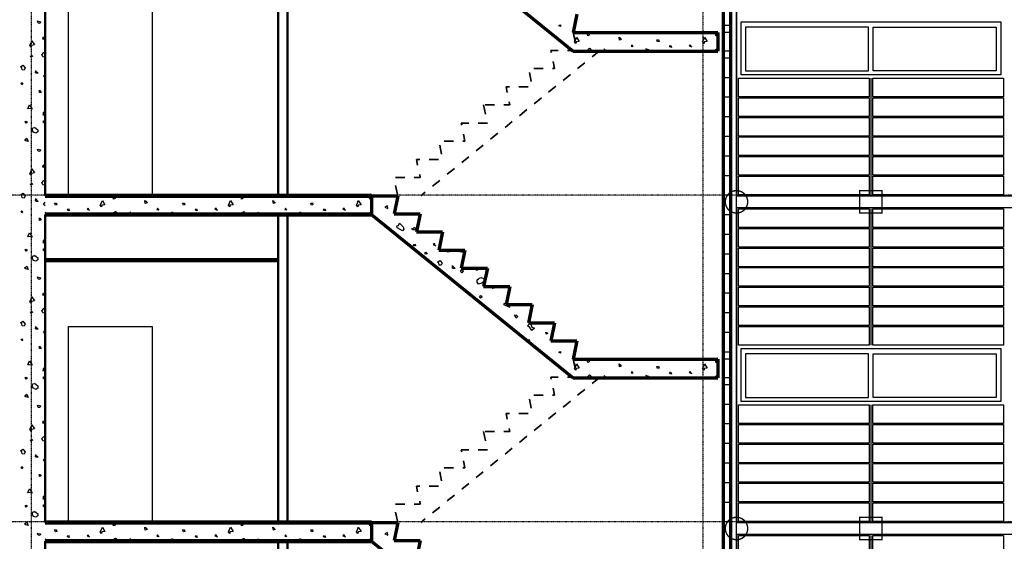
# Model space of a CAD drawing. Extents: x -11408 to 65836, y 12866 to 56869.
# Tile 62 of 68: x 27138 to 37689, y 23844 to 29432. Entities that reach past the tile are written whole.
import ezdxf

# ---------------------------------------------------------------- set-up
doc = ezdxf.new("R2010")
doc.units = 0
doc.linetypes.add('DASHDOT', pattern=[25.4, 12.7, -6.35, 0, -6.35])
for name, color, linetype in [('alu uprof', 3, 'Continuous'), ('alu vprof', 3, 'Continuous'), ('beugels', 3, 'Continuous'), ('keramiek', 1, 'Continuous'), ('kozijn', 2, 'Continuous'), ('stramien', 1, 'DASHDOT'), ('vanarris', 253, 'Continuous')]:
    doc.layers.add(name, color=color, linetype=linetype)

# ---------------------------------------------------------------- blocks, each defined once
blk = doc.blocks.new('*U3')
at = {"layer": 'stramien', "color": 1, "ltscale": 0.5}
blk.add_lwpolyline([(0, 21501), (0, -21501)], dxfattribs=at)
blk = doc.blocks.new('*U2')
at = {"layer": 'stramien', "color": 0, "linetype": 'ByBlock', "lineweight": -2, "transparency": 16777216}
for p in [(7200, 0), (14400, 0)]:
    blk.add_blockref('*U3', p, dxfattribs=at)
blk = doc.blocks.new('*U222')
at = {"layer": 'keramiek'}
blk.add_lwpolyline([(20, -100), (1420, -100), (1420, 100), (20, 100)], close=True, dxfattribs=at)
blk = doc.blocks.new('*U223')
at = {"layer": 'keramiek', "color": 0, "linetype": 'ByBlock', "lineweight": -2, "transparency": 16777216}
for p in [(0, 1050), (0, 840), (0, 630), (0, 420), (0, 210), (0, 0)]:
    blk.add_blockref('*U222', p, dxfattribs=at)
blk = doc.blocks.new('*U230')
at = {"layer": 'keramiek'}
blk.add_lwpolyline([(20, -100), (1420, -100), (1420, 100), (20, 100)], close=True, dxfattribs=at)
blk = doc.blocks.new('*U231')
at = {"layer": 'keramiek', "color": 0, "linetype": 'ByBlock', "lineweight": -2, "transparency": 16777216}
for p in [(0, 1050), (0, 840), (0, 630), (0, 420), (0, 210), (0, 0)]:
    blk.add_blockref('*U230', p, dxfattribs=at)
blk = doc.blocks.new('*U234')
at = {"layer": 'keramiek'}
blk.add_lwpolyline([(20, -100), (1420, -100), (1420, 100), (20, 100)], close=True, dxfattribs=at)
blk = doc.blocks.new('*U235')
at = {"layer": 'keramiek', "color": 0, "linetype": 'ByBlock', "lineweight": -2, "transparency": 16777216}
for p in [(0, 1050), (0, 840), (0, 630), (0, 420), (0, 210), (0, 0)]:
    blk.add_blockref('*U234', p, dxfattribs=at)
blk = doc.blocks.new('*U236')
at = {"layer": 'keramiek'}
blk.add_lwpolyline([(20, -100), (1420, -100), (1420, 100), (20, 100)], close=True, dxfattribs=at)
blk = doc.blocks.new('*U237')
at = {"layer": 'keramiek', "color": 0, "linetype": 'ByBlock', "lineweight": -2, "transparency": 16777216}
for p in [(0, 1260), (1440, 1260), (0, 1050), (1440, 1050), (0, 840), (1440, 840), (0, 630), (1440, 630), (0, 420), (1440, 420), (0, 210), (1440, 210), (0, 0), (1440, 0)]:
    blk.add_blockref('*U236', p, dxfattribs=at)
blk = doc.blocks.new('*U214')
at = {"layer": 'keramiek'}
blk.add_lwpolyline([(20, -100), (1420, -100), (1420, 100), (20, 100)], close=True, dxfattribs=at)
blk = doc.blocks.new('*U215')
at = {"layer": 'keramiek', "color": 0, "linetype": 'ByBlock', "lineweight": -2, "transparency": 16777216}
for p in [(0, 1050), (0, 840), (0, 630), (0, 420), (0, 210), (0, 0)]:
    blk.add_blockref('*U214', p, dxfattribs=at)
blk = doc.blocks.new('*U218')
at = {"layer": 'keramiek'}
blk.add_lwpolyline([(20, -100), (1420, -100), (1420, 100), (20, 100)], close=True, dxfattribs=at)
blk = doc.blocks.new('*U219')
at = {"layer": 'keramiek', "color": 0, "linetype": 'ByBlock', "lineweight": -2, "transparency": 16777216}
for p in [(0, 1260), (1440, 1260), (0, 1050), (1440, 1050), (0, 840), (1440, 840), (0, 630), (1440, 630), (0, 420), (1440, 420), (0, 210), (1440, 210), (0, 0), (1440, 0)]:
    blk.add_blockref('*U218', p, dxfattribs=at)
blk = doc.blocks.new('*U196')
at = {"layer": 'alu vprof'}
for points in [[(-370, -5988), (-370, -7242)], [(-370, -7388), (-370, -8848)], [(-370, -9488), (-370, -10742)], [(-370, -10888), (-370, -12348)]]:
    blk.add_lwpolyline(points, dxfattribs=at)
at = {"layer": 'kozijn'}
for points in [[(-1761, -5384), (1021, -5384), (1021, -5951), (-1761, -5951)], [(-394, -5443), (-1712, -5443), (-1712, -5909), (-394, -5909)], [(-346, -5443), (972, -5443), (972, -5909), (-346, -5909)], [(-1761, -8884), (1021, -8884), (1021, -9451), (-1761, -9451)], [(-394, -8943), (-1712, -8943), (-1712, -9409), (-394, -9409)], [(-346, -8943), (972, -8943), (972, -9409), (-346, -9409)]]:
    blk.add_lwpolyline(points, close=True, dxfattribs=at)
at = {"layer": 'keramiek', "xscale": -1}
for name, p in [('*U231', (-370, -7138)), ('*U223', (1070, -7138)), ('*U237', (1070, -8748)), ('*U215', (-370, -10638)), ('*U235', (1070, -10638)), ('*U219', (1070, -12248))]:
    blk.add_blockref(name, p, dxfattribs=at)
blk = doc.blocks.new('*U197')
at = {"layer": 'vanarris', "color": 0, "linetype": 'ByBlock', "lineweight": -2, "transparency": 16777216}
blk.add_blockref('*U196', (0, 0), dxfattribs=at)
blk = doc.blocks.new('*U254')
at = {"layer": 'alu uprof'}
blk.add_lwpolyline([(-3780, -65), (-7020, -65), (-7020, 65), (-3780, 65)], close=True, dxfattribs=at)
blk = doc.blocks.new('*U255')
at = {"layer": 'alu uprof', "color": 0, "linetype": 'ByBlock', "lineweight": -2, "transparency": 16777216}
for p in [(0, 3500), (0, 0)]:
    blk.add_blockref('*U254', p, dxfattribs=at)

msp = doc.modelspace()

# ---------------------------------------------------------------- linework, layer by layer
at = {"layer": 'beugels', "color": 10, "const_width": 15}
for points in [[(34699, 27482, -0.412064), (34819, 27601, -0.412362), (34939, 27482, -0.416068), (34819, 27361, -0.416366)], [(34699, 23982, -0.412064), (34819, 24101, -0.412362), (34939, 23982, -0.416068), (34819, 23861, -0.416366)]]:
    msp.add_lwpolyline(points, format="xyb", close=True, dxfattribs=at)
at = {"layer": 'beugels', "color": 10, "const_width": 10}
for points in [[(34819, 27416), (34819, 27546)], [(34819, 23916), (34819, 24046)]]:
    msp.add_lwpolyline(points, dxfattribs=at)
at = {"layer": 'beugels', "color": 93, "const_width": 15}
for points in [[(36139, 27361), (36379, 27361), (36379, 27601), (36139, 27601)], [(36139, 23861), (36379, 23861), (36379, 24101), (36139, 24101)]]:
    msp.add_lwpolyline(points, close=True, dxfattribs=at)
at = {"layer": 'stramien', "color": 1, "ltscale": 0.5}
for points in [[(63696, 27551), (-11408, 27551)], [(63696, 24051), (-11408, 24051)]]:
    msp.add_lwpolyline(points, dxfattribs=at)
at = {"layer": 'vanarris', "lineweight": 70}
for p, q in [((34679, 18796), (34679, 39796)), ((34759, 18796), (34759, 39796)), ((30909, 30846), (33069, 29096)), ((33109, 29491), (33069, 29296)), ((33069, 29296), (34619, 29296)), ((34619, 29296), (34619, 29096)), ((33069, 29096), (34619, 29096)), ((30909, 27546), (31189, 27546)), ((30909, 27546), (30909, 27346)), ((31189, 27546), (31149, 27354)), ((30909, 27346), (33069, 25596)), ((31149, 27354), (31429, 27354)), ((31429, 27354), (31389, 27159)), ((31389, 27159), (31669, 27159)), ((31669, 27159), (31629, 26964)), ((31629, 26964), (31909, 26964)), ((31909, 26964), (31869, 26769)), ((31869, 26769), (32149, 26769)), ((32149, 26769), (32109, 26574)), ((32109, 26574), (32389, 26574)), ((32389, 26574), (32349, 26381)), ((32349, 26381), (32629, 26381)), ((32629, 26381), (32589, 26186)), ((32589, 26186), (32869, 26186)), ((32869, 26186), (32829, 25991)), ((32829, 25991), (33109, 25991)), ((33109, 25991), (33069, 25796)), ((33069, 25796), (34619, 25796)), ((34619, 25796), (34619, 25596)), ((33069, 25596), (34619, 25596)), ((30909, 24046), (31189, 24046)), ((30909, 24046), (30909, 23846)), ((31189, 24046), (31149, 23854)), ((30909, 23846), (33069, 22096)), ((31149, 23854), (31429, 23854)), ((31429, 23854), (31389, 23659))]:
    msp.add_line(p, q, dxfattribs=at)
at = {"layer": 'vanarris', "lineweight": 35}
for p, q in [((34819, 30916), (34819, 27546)), ((33069, 29296), (33089, 29199)), ((32909, 29104), (32829, 29104)), ((32829, 29104), (32834, 29081)), ((33109, 29104), (33009, 29104)), ((33349, 29096), (33271, 29034)), ((32854, 28984), (32869, 28909)), ((33194, 28971), (33116, 28909)), ((32599, 28866), (32619, 28769)), ((32746, 28909), (32646, 28909)), ((32869, 28909), (32846, 28909)), ((33039, 28846), (32961, 28781)), ((32386, 28714), (32349, 28714)), ((32349, 28714), (32361, 28651)), ((32586, 28714), (32486, 28714)), ((32884, 28719), (32806, 28656)), ((32109, 28519), (32129, 28421)), ((32224, 28519), (32124, 28519)), ((32389, 28519), (32324, 28519)), ((32384, 28554), (32389, 28519)), ((32729, 28594), (32651, 28531)), ((32571, 28469), (32494, 28404)), ((31949, 28324), (31869, 28324)), ((31869, 28324), (31874, 28304)), ((32149, 28324), (32049, 28324)), ((32416, 28341), (32339, 28279)), ((31894, 28206), (31909, 28131)), ((32261, 28216), (32184, 28154)), ((31639, 28089), (31659, 27991)), ((31786, 28131), (31686, 28131)), ((31909, 28131), (31886, 28131)), ((32106, 28089), (32029, 28026)), ((31951, 27964), (31874, 27901)), ((31426, 27936), (31389, 27936)), ((31389, 27936), (31401, 27874)), ((31626, 27936), (31526, 27936)), ((31424, 27774), (31429, 27741)), ((31796, 27839), (31719, 27776)), ((31264, 27741), (31164, 27741)), ((31166, 27656), (31186, 27559)), ((31429, 27741), (31364, 27741)), ((31641, 27711), (31561, 27649)), ((31484, 27586), (31436, 27546)), ((34819, 27416), (34819, 24046)), ((33069, 25796), (33089, 25699)), ((32909, 25604), (32829, 25604)), ((32829, 25604), (32834, 25581)), ((33109, 25604), (33009, 25604)), ((33349, 25596), (33271, 25534)), ((32854, 25484), (32869, 25409)), ((33194, 25471), (33116, 25409)), ((32599, 25366), (32619, 25269)), ((32746, 25409), (32646, 25409)), ((32869, 25409), (32846, 25409)), ((33039, 25346), (32961, 25281)), ((32884, 25219), (32806, 25156)), ((32386, 25214), (32349, 25214)), ((32349, 25214), (32361, 25151)), ((32586, 25214), (32486, 25214)), ((32109, 25019), (32129, 24921)), ((32224, 25019), (32124, 25019)), ((32389, 25019), (32324, 25019)), ((32384, 25054), (32389, 25019)), ((32729, 25094), (32651, 25031)), ((32571, 24969), (32494, 24904)), ((31949, 24824), (31869, 24824)), ((31869, 24824), (31874, 24804)), ((32149, 24824), (32049, 24824)), ((32416, 24841), (32339, 24779)), ((31894, 24706), (31909, 24631)), ((32261, 24716), (32184, 24654)), ((31639, 24589), (31659, 24491)), ((31786, 24631), (31686, 24631)), ((31909, 24631), (31886, 24631)), ((32106, 24589), (32029, 24526)), ((31426, 24436), (31389, 24436)), ((31389, 24436), (31401, 24374)), ((31626, 24436), (31526, 24436)), ((31951, 24464), (31874, 24401)), ((31424, 24274), (31429, 24241)), ((31796, 24339), (31719, 24276)), ((31264, 24241), (31164, 24241)), ((31429, 24241), (31364, 24241)), ((31641, 24211), (31561, 24149)), ((31166, 24156), (31186, 24059)), ((31484, 24086), (31436, 24046)), ((34819, 23916), (34819, 19916))]:
    msp.add_line(p, q, dxfattribs=at)
at = {"layer": 'vanarris', "lineweight": 50}
for p, q in [((27409, 27546), (27409, 30846)), ((29909, 30846), (29909, 27546)), ((30009, 30846), (30009, 27546)), ((27409, 27346), (27409, 24046)), ((29909, 27346), (29909, 24046)), ((30009, 27346), (30009, 24046)), ((29909, 26866), (27409, 26866)), ((29909, 26846), (27409, 26846)), ((27409, 23846), (27409, 20546)), ((29909, 23846), (29909, 20546)), ((30009, 23846), (30009, 20546))]:
    msp.add_line(p, q, dxfattribs=at)
at = {"layer": 'vanarris', "lineweight": 25}
for p, q in [((27659, 27546), (27659, 29646)), ((28559, 29646), (28559, 27546)), ((27336, 29394), (27329, 29419)), ((27334, 29416), (27359, 29409)), ((27354, 29391), (27336, 29394)), ((27359, 29409), (27354, 29391)), ((32916, 29369), (32934, 29379)), ((32934, 29359), (32916, 29369)), ((32934, 29379), (32934, 29359)), ((34759, 29371), (34679, 29371)), ((27386, 29236), (27396, 29249)), ((27389, 29221), (27386, 29236)), ((27401, 29229), (27389, 29221)), ((27399, 29246), (27401, 29229)), ((33096, 29221), (33106, 29244)), ((33106, 29244), (33134, 29199)), ((33224, 29274), (33234, 29286)), ((33226, 29259), (33224, 29274)), ((33239, 29266), (33226, 29259)), ((33236, 29284), (33239, 29266)), ((33334, 29286), (33324, 29296)), ((33331, 29296), (33334, 29286)), ((33564, 29214), (33561, 29244)), ((33561, 29244), (33571, 29239)), ((33569, 29239), (33584, 29221)), ((34469, 29221), (34476, 29244)), ((34476, 29244), (34506, 29199)), ((34596, 29274), (34606, 29286)), ((34596, 29259), (34596, 29274)), ((34611, 29266), (34596, 29259)), ((34609, 29284), (34611, 29266)), ((34759, 29296), (34679, 29296)), ((27246, 29159), (27259, 29184)), ((27261, 29139), (27246, 29159)), ((27259, 29184), (27266, 29206)), ((27264, 29156), (27261, 29139)), ((27296, 29164), (27264, 29156)), ((27266, 29206), (27296, 29164)), ((33084, 29196), (33096, 29221)), ((33099, 29176), (33084, 29196)), ((33101, 29194), (33099, 29176)), ((33134, 29199), (33101, 29194)), ((33249, 29124), (33229, 29114)), ((33256, 29121), (33249, 29124)), ((33584, 29221), (33564, 29214)), ((33696, 29164), (33689, 29149)), ((33689, 29149), (33704, 29146)), ((33711, 29141), (33696, 29164)), ((33974, 29196), (33966, 29216)), ((33966, 29216), (33984, 29216)), ((33989, 29199), (33974, 29196)), ((33984, 29219), (33989, 29199)), ((34104, 29141), (34109, 29161)), ((34124, 29136), (34104, 29141)), ((34116, 29156), (34124, 29136)), ((34324, 29164), (34311, 29151)), ((34311, 29151), (34339, 29141)), ((34336, 29141), (34324, 29164)), ((34456, 29196), (34469, 29221)), ((34471, 29176), (34456, 29196)), ((34474, 29194), (34471, 29176)), ((34506, 29199), (34474, 29194)), ((34619, 29124), (34599, 29114)), ((27249, 29039), (27266, 29051)), ((27276, 29039), (27249, 29039)), ((27266, 29051), (27276, 29039)), ((27384, 29036), (27374, 29059)), ((27389, 29076), (27376, 29059)), ((27409, 29031), (27384, 29036)), ((27409, 29086), (27389, 29076)), ((33229, 29114), (33214, 29096)), ((33269, 29096), (33256, 29121)), ((33426, 29096), (33401, 29121)), ((33401, 29121), (33401, 29096)), ((33876, 29111), (33849, 29119)), ((33849, 29119), (33861, 29096)), ((33896, 29096), (33876, 29111)), ((34599, 29114), (34586, 29096)), ((34759, 29096), (34679, 29096)), ((34759, 29021), (34679, 29021)), ((27146, 28929), (27171, 28946)), ((27161, 28916), (27146, 28929)), ((27164, 28896), (27161, 28916)), ((27171, 28946), (27196, 28916)), ((27196, 28916), (27186, 28891)), ((27186, 28891), (27164, 28896)), ((27306, 28864), (27309, 28889)), ((27306, 28886), (27336, 28859)), ((27319, 28859), (27306, 28864)), ((27336, 28859), (27319, 28859)), ((27394, 28826), (27409, 28846)), ((27409, 28811), (27394, 28826)), ((34759, 28811), (34679, 28811)), ((27154, 28751), (27159, 28756)), ((27161, 28736), (27154, 28751)), ((27156, 28759), (27171, 28741)), ((27171, 28741), (27161, 28736)), ((27349, 28654), (27349, 28679)), ((27366, 28654), (27349, 28654)), ((27354, 28676), (27366, 28654)), ((34759, 28601), (34679, 28601)), ((27224, 28479), (27231, 28496)), ((27231, 28496), (27241, 28521)), ((27241, 28521), (27271, 28474)), ((27239, 28481), (27224, 28479)), ((27271, 28474), (27239, 28481)), ((27386, 28411), (27404, 28424)), ((27406, 28446), (27389, 28436)), ((27389, 28436), (27389, 28411)), ((27404, 28424), (27406, 28446)), ((34759, 28391), (34679, 28391)), ((27196, 28341), (27206, 28344)), ((27206, 28324), (27196, 28341)), ((27206, 28346), (27219, 28331)), ((27219, 28331), (27206, 28324)), ((27296, 28281), (27331, 28251)), ((27409, 28356), (27384, 28341)), ((27384, 28341), (27409, 28321)), ((27271, 28249), (27279, 28274)), ((27284, 28226), (27271, 28249)), ((27279, 28274), (27296, 28276)), ((27311, 28216), (27284, 28226)), ((27331, 28231), (27311, 28216)), ((27331, 28251), (27331, 28231)), ((34759, 28181), (34679, 28181)), ((27204, 28134), (27189, 28146)), ((27189, 28146), (27201, 28146)), ((27201, 28146), (27214, 28164)), ((27229, 28129), (27204, 28134)), ((27214, 28164), (27229, 28129)), ((27336, 28024), (27329, 28046)), ((27334, 28044), (27359, 28039)), ((27354, 28021), (27336, 28024)), ((27359, 28039), (27354, 28021)), ((34759, 27971), (34679, 27971)), ((27386, 27866), (27396, 27876)), ((27389, 27849), (27386, 27866)), ((27401, 27856), (27389, 27849)), ((27399, 27874), (27401, 27856)), ((27246, 27786), (27259, 27814)), ((27261, 27766), (27246, 27786)), ((27259, 27814), (27266, 27834)), ((27264, 27784), (27261, 27766)), ((27296, 27791), (27264, 27784)), ((27266, 27834), (27296, 27791)), ((34759, 27761), (34679, 27761)), ((27249, 27666), (27266, 27679)), ((27276, 27666), (27249, 27666)), ((27266, 27679), (27276, 27666)), ((27384, 27664), (27374, 27689)), ((27389, 27706), (27376, 27689)), ((27409, 27659), (27384, 27664)), ((27409, 27714), (27389, 27706)), ((27146, 27556), (27171, 27574)), ((27161, 27546), (27146, 27556)), ((27164, 27524), (27161, 27546)), ((27171, 27574), (27196, 27544)), ((27196, 27544), (27186, 27519)), ((28251, 27536), (28244, 27546)), ((28251, 27546), (28251, 27536)), ((29624, 27536), (29616, 27546)), ((29621, 27546), (29624, 27536)), ((34759, 27551), (34679, 27551)), ((27186, 27519), (27164, 27524)), ((27306, 27516), (27336, 27486)), ((27306, 27491), (27309, 27516)), ((27319, 27486), (27306, 27491)), ((27336, 27486), (27319, 27486)), ((27394, 27454), (27409, 27476)), ((27409, 27439), (27394, 27454)), ((27521, 27446), (27511, 27466)), ((27511, 27466), (27529, 27466)), ((27536, 27449), (27521, 27446)), ((27529, 27469), (27536, 27449)), ((28001, 27446), (28016, 27471)), ((28016, 27426), (28001, 27446)), ((28016, 27471), (28024, 27494)), ((28019, 27444), (28016, 27426)), ((28051, 27449), (28019, 27444)), ((28024, 27494), (28051, 27449)), ((28141, 27524), (28154, 27536)), ((28144, 27509), (28141, 27524)), ((28159, 27516), (28144, 27509)), ((28156, 27534), (28159, 27516)), ((28484, 27464), (28479, 27494)), ((28479, 27494), (28491, 27489)), ((28504, 27471), (28484, 27464)), ((28489, 27489), (28504, 27471)), ((28894, 27446), (28884, 27466)), ((28884, 27466), (28901, 27466)), ((28909, 27449), (28894, 27446)), ((28901, 27469), (28909, 27449)), ((29374, 27446), (29386, 27471)), ((29389, 27426), (29374, 27446)), ((29386, 27471), (29396, 27494)), ((29391, 27444), (29389, 27426)), ((29424, 27449), (29391, 27444)), ((29396, 27494), (29424, 27449)), ((29514, 27524), (29524, 27536)), ((29516, 27509), (29514, 27524)), ((29529, 27516), (29516, 27509)), ((29526, 27534), (29529, 27516)), ((29856, 27464), (29851, 27494)), ((29851, 27494), (29861, 27489)), ((29874, 27471), (29856, 27464)), ((29859, 27489), (29874, 27471)), ((30264, 27446), (30256, 27466)), ((30256, 27466), (30274, 27466)), ((30279, 27449), (30264, 27446)), ((30274, 27469), (30279, 27449)), ((30746, 27446), (30759, 27471)), ((30761, 27426), (30746, 27446)), ((30759, 27471), (30766, 27494)), ((30764, 27444), (30761, 27426)), ((30796, 27449), (30764, 27444)), ((30766, 27494), (30796, 27449)), ((30886, 27524), (30896, 27536)), ((30889, 27509), (30886, 27524)), ((30901, 27516), (30889, 27509)), ((30899, 27534), (30901, 27516)), ((31079, 27439), (31051, 27424)), ((31084, 27409), (31079, 27439)), ((27154, 27379), (27159, 27384)), ((27161, 27364), (27154, 27379)), ((27156, 27386), (27171, 27369)), ((27171, 27369), (27161, 27364)), ((27424, 27361), (27409, 27366)), ((27444, 27346), (27424, 27361)), ((27651, 27391), (27656, 27411)), ((27669, 27386), (27651, 27391)), ((27664, 27406), (27669, 27386)), ((27871, 27414), (27859, 27401)), ((27859, 27401), (27886, 27391)), ((27881, 27391), (27871, 27414)), ((28146, 27364), (28134, 27346)), ((28166, 27374), (28146, 27364)), ((28176, 27371), (28166, 27374)), ((28189, 27346), (28176, 27371)), ((28346, 27346), (28319, 27371)), ((28319, 27371), (28319, 27346)), ((28614, 27414), (28609, 27399)), ((28609, 27399), (28621, 27396)), ((28631, 27391), (28614, 27414)), ((28794, 27361), (28769, 27369)), ((28769, 27369), (28781, 27346)), ((28816, 27346), (28794, 27361)), ((29021, 27391), (29029, 27411)), ((29041, 27386), (29021, 27391)), ((29034, 27406), (29041, 27386)), ((29244, 27414), (29229, 27401)), ((29229, 27401), (29259, 27391)), ((29254, 27391), (29244, 27414)), ((29519, 27364), (29506, 27346)), ((29539, 27374), (29519, 27364)), ((29546, 27371), (29539, 27374)), ((29559, 27346), (29546, 27371)), ((29716, 27346), (29691, 27371)), ((29691, 27371), (29691, 27346)), ((29986, 27414), (29979, 27399)), ((29979, 27399), (29994, 27396)), ((30001, 27391), (29986, 27414)), ((30166, 27361), (30139, 27369)), ((30139, 27369), (30154, 27346)), ((30186, 27346), (30166, 27361)), ((30394, 27391), (30399, 27411)), ((30414, 27386), (30394, 27391)), ((30406, 27406), (30414, 27386)), ((30614, 27414), (30601, 27401)), ((30601, 27401), (30629, 27391)), ((30626, 27391), (30614, 27414)), ((30889, 27364), (30876, 27346)), ((30909, 27374), (30889, 27364)), ((30899, 27384), (30901, 27389)), ((30911, 27379), (30899, 27374)), ((30904, 27394), (30911, 27379)), ((31051, 27424), (31084, 27409)), ((34759, 27341), (34679, 27341)), ((27349, 27281), (27349, 27309)), ((27366, 27284), (27349, 27281)), ((27354, 27306), (27366, 27284)), ((31179, 27224), (31196, 27229)), ((31184, 27201), (31179, 27224)), ((31196, 27229), (31206, 27251)), ((31209, 27251), (31246, 27214)), ((27224, 27106), (27231, 27126)), ((27231, 27126), (27241, 27149)), ((27241, 27149), (27271, 27101)), ((31214, 27186), (31184, 27201)), ((31239, 27169), (31214, 27186)), ((31254, 27189), (31239, 27169)), ((31246, 27214), (31254, 27189)), ((31339, 27194), (31354, 27196)), ((31346, 27181), (31339, 27194)), ((31384, 27181), (31346, 27181)), ((31354, 27196), (31369, 27209)), ((31369, 27209), (31384, 27181)), ((34759, 27131), (34679, 27131)), ((27239, 27109), (27224, 27106)), ((27271, 27101), (27239, 27109)), ((27386, 27041), (27404, 27051)), ((27406, 27076), (27389, 27064)), ((27389, 27064), (27389, 27041)), ((27404, 27051), (27406, 27076)), ((31224, 27084), (31221, 27089)), ((31221, 27089), (31239, 27089)), ((31239, 27091), (31246, 27071)), ((31246, 27071), (31241, 27071)), ((31359, 27011), (31366, 27031)), ((31374, 27029), (31379, 27009)), ((31581, 27034), (31569, 27024)), ((31569, 27024), (31596, 27011)), ((31591, 27011), (31581, 27034)), ((27196, 26971), (27206, 26974)), ((27206, 26954), (27196, 26971)), ((27206, 26974), (27219, 26959)), ((27219, 26959), (27206, 26954)), ((27296, 26909), (27331, 26881)), ((27409, 26984), (27384, 26971)), ((27384, 26971), (27409, 26951)), ((31379, 27009), (31359, 27011)), ((31481, 26939), (31491, 26941)), ((31481, 26919), (31481, 26939)), ((31506, 26924), (31481, 26919)), ((31491, 26941), (31506, 26924)), ((31716, 26946), (31734, 26959)), ((31744, 26946), (31716, 26946)), ((31731, 26959), (31744, 26946)), ((31849, 26944), (31844, 26964)), ((31876, 26941), (31849, 26944)), ((31876, 26941), (31896, 26946)), ((31896, 26946), (31899, 26964)), ((34759, 26921), (34679, 26921)), ((27271, 26876), (27279, 26904)), ((27284, 26854), (27271, 26876)), ((27279, 26904), (27296, 26904)), ((27311, 26844), (27284, 26854)), ((27331, 26859), (27311, 26844)), ((27331, 26881), (27331, 26859)), ((31614, 26836), (31639, 26854)), ((31629, 26826), (31614, 26836)), ((31631, 26804), (31629, 26826)), ((31654, 26801), (31631, 26804)), ((31639, 26854), (31664, 26824)), ((31664, 26824), (31654, 26801)), ((27189, 26774), (27201, 26776)), ((27204, 26764), (27189, 26774)), ((27201, 26776), (27214, 26791)), ((27229, 26756), (27204, 26764)), ((27214, 26791), (27229, 26756)), ((31774, 26771), (31776, 26799)), ((31774, 26796), (31804, 26766)), ((31784, 26766), (31774, 26771)), ((31804, 26766), (31784, 26766)), ((31861, 26734), (31876, 26756)), ((31876, 26719), (31861, 26734)), ((31876, 26759), (31889, 26741)), ((31889, 26741), (31876, 26719)), ((32026, 26749), (32036, 26761)), ((32046, 26749), (32026, 26749)), ((32036, 26766), (32046, 26749)), ((34759, 26711), (34679, 26711)), ((27336, 26651), (27329, 26676)), ((27334, 26674), (27359, 26666)), ((27354, 26649), (27336, 26651)), ((27359, 26666), (27354, 26649)), ((32039, 26621), (32041, 26644)), ((32056, 26599), (32039, 26621)), ((32041, 26644), (32056, 26656)), ((32056, 26656), (32059, 26659)), ((32091, 26609), (32056, 26599)), ((32059, 26661), (32081, 26671)), ((32081, 26671), (32111, 26661)), ((32111, 26626), (32091, 26609)), ((32111, 26661), (32111, 26639)), ((27386, 26494), (27396, 26504)), ((27389, 26479), (27386, 26494)), ((27401, 26484), (27389, 26479)), ((27399, 26501), (27401, 26484)), ((32199, 26554), (32219, 26574)), ((32224, 26556), (32199, 26554)), ((32221, 26569), (32224, 26556)), ((34759, 26501), (34679, 26501)), ((27246, 26414), (27259, 26441)), ((27261, 26396), (27246, 26414)), ((27259, 26441), (27266, 26464)), ((27264, 26414), (27261, 26396)), ((27296, 26419), (27264, 26414)), ((27266, 26464), (27296, 26419)), ((32066, 26459), (32079, 26476)), ((32076, 26449), (32066, 26459)), ((32094, 26464), (32076, 26449)), ((32079, 26476), (32094, 26464)), ((32341, 26391), (32321, 26381)), ((32321, 26381), (32391, 26354)), ((32391, 26354), (32389, 26381)), ((27249, 26294), (27266, 26309)), ((27276, 26294), (27249, 26294)), ((27266, 26309), (27276, 26294)), ((27384, 26291), (27374, 26316)), ((27389, 26334), (27376, 26316)), ((27409, 26289), (27384, 26291)), ((27409, 26344), (27389, 26334)), ((34759, 26291), (34679, 26291)), ((27146, 26186), (27171, 26204)), ((27161, 26174), (27146, 26186)), ((27164, 26151), (27161, 26174)), ((27171, 26204), (27196, 26171)), ((27196, 26171), (27186, 26149)), ((32441, 26256), (32451, 26271)), ((32451, 26249), (32441, 26256)), ((32459, 26234), (32451, 26249)), ((32454, 26269), (32474, 26251)), ((32474, 26251), (32459, 26234)), ((32581, 26154), (32606, 26179)), ((32611, 26181), (32626, 26139)), ((27186, 26149), (27164, 26151)), ((27306, 26119), (27309, 26146)), ((27306, 26144), (27336, 26116)), ((27319, 26116), (27306, 26119)), ((27336, 26116), (27319, 26116)), ((27394, 26081), (27409, 26104)), ((27409, 26066), (27394, 26081)), ((27659, 24046), (27659, 26146)), ((27659, 26146), (28559, 26146)), ((28559, 26146), (28559, 24046)), ((32604, 26136), (32581, 26154)), ((32626, 26101), (32604, 26136)), ((32626, 26139), (32654, 26126)), ((32654, 26126), (32626, 26101)), ((32776, 26086), (32799, 26074)), ((32779, 26064), (32776, 26086)), ((32799, 26074), (32779, 26064)), ((34759, 26081), (34679, 26081)), ((27154, 26009), (27159, 26011)), ((27161, 25994), (27154, 26009)), ((27156, 26014), (27171, 25996)), ((27171, 25996), (27161, 25994)), ((32599, 26004), (32584, 25999)), ((32584, 25996), (32596, 25984)), ((32596, 25984), (32606, 25996)), ((32606, 25996), (32599, 26004)), ((27349, 25909), (27349, 25936)), ((27366, 25911), (27349, 25909)), ((27354, 25934), (27366, 25911)), ((32916, 25869), (32934, 25879)), ((32934, 25859), (32916, 25869)), ((32934, 25879), (32934, 25859)), ((34759, 25871), (34679, 25871)), ((27224, 25734), (27231, 25754)), ((27231, 25754), (27241, 25779)), ((27241, 25779), (27271, 25731)), ((33224, 25774), (33234, 25786)), ((33226, 25759), (33224, 25774)), ((33239, 25766), (33226, 25759)), ((33236, 25784), (33239, 25766)), ((33334, 25786), (33324, 25796)), ((33331, 25796), (33334, 25786)), ((34596, 25774), (34606, 25786)), ((34596, 25759), (34596, 25774)), ((34611, 25766), (34596, 25759)), ((34609, 25784), (34611, 25766)), ((34759, 25796), (34679, 25796)), ((27239, 25736), (27224, 25734)), ((27271, 25731), (27239, 25736)), ((27386, 25669), (27404, 25679)), ((27406, 25704), (27389, 25694)), ((27389, 25694), (27389, 25669)), ((27404, 25679), (27406, 25704)), ((33084, 25696), (33096, 25721)), ((33099, 25676), (33084, 25696)), ((33096, 25721), (33106, 25744)), ((33101, 25694), (33099, 25676)), ((33134, 25699), (33101, 25694)), ((33106, 25744), (33134, 25699)), ((33564, 25714), (33561, 25744)), ((33561, 25744), (33571, 25739)), ((33584, 25721), (33564, 25714)), ((33569, 25739), (33584, 25721)), ((33696, 25664), (33689, 25649)), ((33689, 25649), (33704, 25646)), ((33711, 25641), (33696, 25664)), ((33974, 25696), (33966, 25716)), ((33966, 25716), (33984, 25716)), ((33989, 25699), (33974, 25696)), ((33984, 25719), (33989, 25699)), ((34104, 25641), (34109, 25661)), ((34124, 25636), (34104, 25641)), ((34116, 25656), (34124, 25636)), ((34324, 25664), (34311, 25651)), ((34311, 25651), (34339, 25641)), ((34336, 25641), (34324, 25664)), ((34456, 25696), (34469, 25721)), ((34471, 25676), (34456, 25696)), ((34469, 25721), (34476, 25744)), ((34474, 25694), (34471, 25676)), ((34506, 25699), (34474, 25694)), ((34476, 25744), (34506, 25699)), ((27196, 25599), (27206, 25601)), ((27206, 25581), (27196, 25599)), ((27206, 25604), (27219, 25589)), ((27219, 25589), (27206, 25581)), ((27296, 25539), (27331, 25509)), ((27409, 25611), (27384, 25599)), ((27384, 25599), (27409, 25579)), ((33229, 25614), (33214, 25596)), ((33249, 25624), (33229, 25614)), ((33256, 25621), (33249, 25624)), ((33269, 25596), (33256, 25621)), ((33426, 25596), (33401, 25621)), ((33401, 25621), (33401, 25596)), ((33876, 25611), (33849, 25619)), ((33849, 25619), (33861, 25596)), ((33896, 25596), (33876, 25611)), ((34599, 25614), (34586, 25596)), ((34619, 25624), (34599, 25614)), ((34759, 25596), (34679, 25596)), ((27271, 25504), (27279, 25531)), ((27284, 25484), (27271, 25504)), ((27279, 25531), (27296, 25534)), ((27311, 25471), (27284, 25484)), ((27331, 25486), (27311, 25471)), ((27331, 25509), (27331, 25486)), ((34759, 25521), (34679, 25521)), ((27189, 25401), (27201, 25404)), ((27204, 25391), (27189, 25401)), ((27201, 25404), (27214, 25419)), ((27229, 25384), (27204, 25391)), ((27214, 25419), (27229, 25384)), ((27336, 25279), (27329, 25304)), ((27334, 25301), (27359, 25294)), ((27354, 25276), (27336, 25279)), ((27359, 25294), (27354, 25276)), ((34759, 25311), (34679, 25311)), ((27386, 25121), (27396, 25134)), ((27389, 25106), (27386, 25121)), ((27401, 25114), (27389, 25106)), ((27399, 25131), (27401, 25114)), ((27246, 25044), (27259, 25069)), ((27261, 25024), (27246, 25044)), ((27259, 25069), (27266, 25091)), ((27264, 25041), (27261, 25024)), ((27296, 25049), (27264, 25041)), ((27266, 25091), (27296, 25049)), ((34759, 25101), (34679, 25101)), ((27249, 24924), (27266, 24936)), ((27276, 24924), (27249, 24924)), ((27266, 24936), (27276, 24924)), ((27384, 24921), (27374, 24944)), ((27389, 24961), (27376, 24944)), ((27409, 24916), (27384, 24921)), ((27409, 24971), (27389, 24961)), ((27146, 24814), (27171, 24831)), ((27161, 24804), (27146, 24814)), ((27164, 24781), (27161, 24804)), ((27171, 24831), (27196, 24801)), ((27196, 24801), (27186, 24776)), ((34759, 24891), (34679, 24891)), ((27186, 24776), (27164, 24781)), ((27306, 24749), (27309, 24774)), ((27306, 24771), (27336, 24744)), ((27319, 24744), (27306, 24749)), ((27336, 24744), (27319, 24744)), ((27394, 24711), (27409, 24734)), ((27409, 24696), (27394, 24711)), ((27154, 24636), (27159, 24641)), ((27161, 24621), (27154, 24636)), ((27156, 24644), (27171, 24626)), ((27171, 24626), (27161, 24621)), ((34759, 24681), (34679, 24681)), ((27349, 24539), (27349, 24564)), ((27366, 24541), (27349, 24539)), ((27354, 24561), (27366, 24541)), ((27224, 24364), (27231, 24384)), ((27231, 24384), (27241, 24406)), ((27241, 24406), (27271, 24359)), ((34759, 24471), (34679, 24471)), ((27239, 24366), (27224, 24364)), ((27271, 24359), (27239, 24366)), ((27386, 24296), (27404, 24309)), ((27406, 24331), (27389, 24321)), ((27389, 24321), (27389, 24296)), ((27404, 24309), (27406, 24331)), ((27196, 24226), (27206, 24229)), ((27206, 24209), (27196, 24226)), ((27206, 24231), (27219, 24216)), ((27219, 24216), (27206, 24209)), ((27296, 24166), (27331, 24139)), ((27409, 24241), (27384, 24226)), ((27384, 24226), (27409, 24209)), ((34759, 24261), (34679, 24261)), ((27271, 24134), (27279, 24159)), ((27284, 24111), (27271, 24134)), ((27279, 24159), (27296, 24161)), ((27311, 24101), (27284, 24111)), ((27331, 24116), (27311, 24101)), ((27331, 24139), (27331, 24116)), ((27189, 24031), (27201, 24034)), ((27204, 24019), (27189, 24031)), ((27201, 24034), (27214, 24049)), ((27229, 24014), (27204, 24019)), ((27214, 24049), (27229, 24014)), ((27521, 23946), (27511, 23966)), ((27511, 23966), (27529, 23966)), ((27529, 23969), (27536, 23949)), ((28001, 23946), (28016, 23971)), ((28016, 23971), (28024, 23994)), ((28024, 23994), (28051, 23949)), ((28141, 24024), (28154, 24036)), ((28144, 24009), (28141, 24024)), ((28159, 24016), (28144, 24009)), ((28156, 24034), (28159, 24016)), ((28251, 24036), (28244, 24046)), ((28251, 24046), (28251, 24036)), ((28484, 23964), (28479, 23994)), ((28479, 23994), (28491, 23989)), ((28504, 23971), (28484, 23964)), ((28489, 23989), (28504, 23971)), ((28894, 23946), (28884, 23966)), ((28884, 23966), (28901, 23966)), ((28901, 23969), (28909, 23949)), ((29374, 23946), (29386, 23971)), ((29386, 23971), (29396, 23994)), ((29396, 23994), (29424, 23949)), ((29514, 24024), (29524, 24036)), ((29516, 24009), (29514, 24024)), ((29529, 24016), (29516, 24009)), ((29526, 24034), (29529, 24016)), ((29624, 24036), (29616, 24046)), ((29621, 24046), (29624, 24036)), ((29856, 23964), (29851, 23994)), ((29851, 23994), (29861, 23989)), ((29874, 23971), (29856, 23964)), ((29859, 23989), (29874, 23971)), ((30264, 23946), (30256, 23966)), ((30256, 23966), (30274, 23966)), ((30274, 23969), (30279, 23949)), ((30746, 23946), (30759, 23971)), ((30759, 23971), (30766, 23994)), ((30766, 23994), (30796, 23949)), ((30886, 24024), (30896, 24036)), ((30889, 24009), (30886, 24024)), ((30901, 24016), (30889, 24009)), ((30899, 24034), (30901, 24016)), ((34759, 24051), (34679, 24051)), ((27336, 23909), (27329, 23931)), ((27334, 23929), (27359, 23924)), ((27354, 23906), (27336, 23909)), ((27359, 23924), (27354, 23906)), ((27424, 23861), (27409, 23866)), ((27444, 23846), (27424, 23861)), ((27536, 23949), (27521, 23946)), ((27651, 23891), (27656, 23911)), ((27669, 23886), (27651, 23891)), ((27664, 23906), (27669, 23886)), ((27871, 23914), (27859, 23901)), ((27859, 23901), (27886, 23891)), ((27881, 23891), (27871, 23914)), ((28016, 23926), (28001, 23946)), ((28019, 23944), (28016, 23926)), ((28051, 23949), (28019, 23944)), ((28146, 23864), (28134, 23846)), ((28166, 23874), (28146, 23864)), ((28176, 23871), (28166, 23874)), ((28189, 23846), (28176, 23871)), ((28346, 23846), (28319, 23871)), ((28319, 23871), (28319, 23846)), ((28614, 23914), (28609, 23899)), ((28609, 23899), (28621, 23896)), ((28631, 23891), (28614, 23914)), ((28794, 23861), (28769, 23869)), ((28769, 23869), (28781, 23846)), ((28816, 23846), (28794, 23861)), ((28909, 23949), (28894, 23946)), ((29021, 23891), (29029, 23911)), ((29041, 23886), (29021, 23891)), ((29034, 23906), (29041, 23886)), ((29244, 23914), (29229, 23901)), ((29229, 23901), (29259, 23891)), ((29254, 23891), (29244, 23914)), ((29389, 23926), (29374, 23946)), ((29391, 23944), (29389, 23926)), ((29424, 23949), (29391, 23944)), ((29519, 23864), (29506, 23846)), ((29539, 23874), (29519, 23864)), ((29546, 23871), (29539, 23874)), ((29559, 23846), (29546, 23871)), ((29716, 23846), (29691, 23871)), ((29691, 23871), (29691, 23846)), ((29986, 23914), (29979, 23899)), ((29979, 23899), (29994, 23896)), ((30001, 23891), (29986, 23914)), ((30166, 23861), (30139, 23869)), ((30139, 23869), (30154, 23846)), ((30186, 23846), (30166, 23861)), ((30279, 23949), (30264, 23946)), ((30394, 23891), (30399, 23911)), ((30414, 23886), (30394, 23891)), ((30406, 23906), (30414, 23886)), ((30614, 23914), (30601, 23901)), ((30601, 23901), (30629, 23891)), ((30626, 23891), (30614, 23914)), ((30761, 23926), (30746, 23946)), ((30764, 23944), (30761, 23926)), ((30796, 23949), (30764, 23944)), ((30889, 23864), (30876, 23846)), ((30909, 23874), (30889, 23864)), ((30899, 23884), (30901, 23889)), ((30911, 23879), (30899, 23874)), ((30904, 23894), (30911, 23879)), ((31079, 23939), (31051, 23924)), ((31051, 23924), (31084, 23909)), ((31084, 23909), (31079, 23939))]:
    msp.add_line(p, q, dxfattribs=at)
at = {"layer": 'vanarris', "lineweight": 90}
for p, q in [((30909, 27546), (27409, 27546)), ((30909, 27346), (27409, 27346)), ((30909, 24046), (27409, 24046)), ((30909, 23846), (27409, 23846))]:
    msp.add_line(p, q, dxfattribs=at)

# ---------------------------------------------------------------- block references
at = {"layer": 'alu uprof'}
msp.add_blockref('*U255', (41839, 23981), dxfattribs=at)
at = {"layer": 'stramien', "xscale": -1}
msp.add_blockref('*U2', (41659, 34367), dxfattribs=at)
at = {"layer": 'vanarris'}
msp.add_blockref('*U197', (36629, 34794), dxfattribs=at)

doc.saveas('drawing.dxf')
